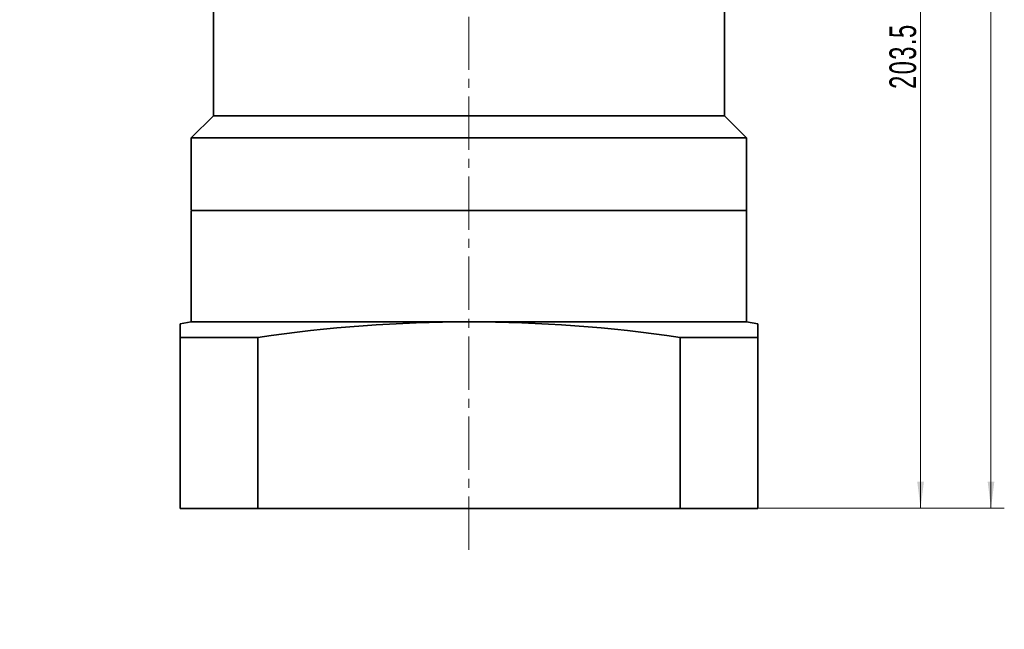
# Model space of a CAD drawing. Header units: millimetres. Extents: x 2806 to 3747, y -226 to 444.
# Tile 4 of 6: x 3285 to 3507, y 42 to 180. Entities that reach past the tile are written whole.
import ezdxf

# ---------------------------------------------------------------- set-up
doc = ezdxf.new("R2010")
doc.units = ezdxf.units.MM
doc.linetypes.add('点画线', pattern=[18, 12, -2, 2, -2])
doc.layers.get('0').update_dxf_attribs({"lineweight": 35})
for name, color, linetype, lineweight in [('EB0', 7, 'Continuous', 35), ('中心线层', 1, '点画线', 18), ('尺寸线层', 3, 'Continuous', 18), ('粗实线层', 7, 'Continuous', 35)]:
    doc.layers.add(name, color=color, linetype=linetype, lineweight=lineweight)
doc.styles.add('标准', font='txt', dxfattribs={"width": 0.667})
doc.dimstyles.new('a4-1-1', dxfattribs={"dimtxt": 3, "dimasz": 3, "dimexe": 1.5, "dimexo": 0, "dimgap": 0.5, "dimtad": 1, "dimdec": 3, "dimdsep": 46, "dimtxsty": '标准', "dimblk": '_CAXARROW', "dimcen": 0, "dimdle": 6, "dimazin": 2, "dimtfac": 0.707107, "dimtdec": 3, "dimtix": 1, "dimtmove": 2, "dimatfit": 3, "dimfxl": 0, "dimfrac": 2, "dimtolj": 1, "dimarcsym": 0})
doc.dimstyles.new('a4-1-1.5', dxfattribs={"dimtxt": 4.5, "dimasz": 4.5, "dimexe": 2.25, "dimexo": 0, "dimgap": 0.75, "dimtad": 1, "dimdec": 3, "dimdsep": 46, "dimtxsty": '标准', "dimblk": '_CAXARROW', "dimcen": 0, "dimdle": 9, "dimazin": 2, "dimtfac": 0.707107, "dimtdec": 3, "dimtix": 1, "dimtmove": 2, "dimatfit": 3, "dimfxl": 0, "dimfrac": 2, "dimtolj": 1, "dimarcsym": 0})

# ---------------------------------------------------------------- blocks, each defined once
blk = doc.blocks.new('*X13')
at = {"layer": '尺寸线层', "linetype": 'Continuous'}
for points in [[(3503.68, 335.7), (3504.43, 329.7), (3502.93, 329.7)], [(3503.68, 69.7), (3504.43, 75.7), (3502.93, 75.7)]]:
    blk.add_hatch(color=0, dxfattribs=at).paths.add_polyline_path(points, flags=0)
at = {"layer": '尺寸线层', "color": 0, "linetype": 'Continuous'}
for p, q in [((3448.68, 335.7), (3506.68, 335.7)), ((3503.68, 335.7), (3503.68, 69.7)), ((3451.18, 69.7), (3506.68, 69.7))]:
    blk.add_line(p, q, dxfattribs=at)
at = {"layer": '尺寸线层', "color": 0, "insert": (3499.71, 202.7), "char_height": 6, "width": 15.8609, "attachment_point": 5, "rotation": 90, "line_spacing_factor": 1.15057, "style": '标准'}
blk.add_mtext('\\T1.1;266', dxfattribs=at)
blk = doc.blocks.new('_CAXARROW')
blk.add_hatch(color=0).paths.add_polyline_path([(0, 0), (-1, 0.125), (-1, -0.125)], flags=0)
blk = doc.blocks.new('*X14')
at = {"layer": '尺寸线层', "linetype": 'Continuous'}
for points in [[(3487.83, 273.2), (3488.58, 267.2), (3487.08, 267.2)], [(3487.83, 69.7), (3488.58, 75.7), (3487.08, 75.7)]]:
    blk.add_hatch(color=0, dxfattribs=at).paths.add_polyline_path(points, flags=0)
at = {"layer": '尺寸线层', "color": 0, "linetype": 'Continuous'}
for p, q in [((3461.68, 273.2), (3490.83, 273.2)), ((3487.83, 273.2), (3487.83, 69.7)), ((3451.18, 69.7), (3490.83, 69.7))]:
    blk.add_line(p, q, dxfattribs=at)
at = {"layer": '尺寸线层', "color": 0, "insert": (3483.86, 171.45), "char_height": 6, "width": 28.001, "attachment_point": 5, "rotation": 90, "line_spacing_factor": 1.15057, "style": '标准'}
blk.add_mtext('\\T1.1;203.5', dxfattribs=at)
blk = doc.blocks.new('*X23')
at = {"layer": '尺寸线层', "color": 0, "char_height": 8.1, "attachment_point": 1, "line_spacing_factor": 1.15057, "style": '标准'}
for s, insert, width in [('\\T1.1;{\\H0.707107x;+0.02}', (3096.27, 61.67), 68.7239), ('\\T1.1;%%C22G6(', (3069.39, 57.82), 189.5425), ('\\T1.1;)', (3115.08, 57.82), 189.5425), ('\\T1.1;{\\H0.707107x;+0.007}', (3096.27, 54.83), 68.7239)]:
    blk.add_mtext(s, dxfattribs=dict(at, insert=insert, width=width))
blk = doc.blocks.new('*X22')
at = {"layer": '尺寸线层', "linetype": 'Continuous'}
for points in [[(3082.09, 46.53), (3090.19, 47.54), (3090.19, 45.51)], [(3104.09, 46.53), (3095.99, 47.54), (3095.99, 45.51)]]:
    blk.add_hatch(color=0, dxfattribs=at).paths.add_polyline_path(points, flags=0)
at = {"layer": '尺寸线层', "color": 0, "linetype": 'Continuous'}
for p, q in [((3082.09, 88.7), (3082.09, 42.48)), ((3104.09, 88.7), (3104.09, 42.48)), ((3082.09, 46.53), (3104.09, 46.53))]:
    blk.add_line(p, q, dxfattribs=at)
at = {"layer": '尺寸线层', "color": 0}
blk.add_blockref('*X23', (0, 0), dxfattribs=at)

msp = doc.modelspace()

# ---------------------------------------------------------------- linework, layer by layer
for p, q in [((3323.6839, 111.695), (3321.1839, 111.2542)), ((3323.6839, 111.695), (3321.1839, 111.2542)), ((3448.6839, 111.695), (3451.1839, 111.2542))]:
    msp.add_line(p, q)
at = {"linetype": 'ByBlock'}
for p, q in [((3321.1839, 108.1685), (3338.6839, 108.1685)), ((3433.6839, 108.1685), (3451.1839, 108.1685))]:
    msp.add_line(p, q, dxfattribs=at)
msp.add_open_spline([(3433.6839, 108.1685), (3417.9799, 110.5003), (3386.1839, 112.8325), (3354.3879, 110.5003), (3338.6839, 108.1685)], degree=3, dxfattribs=at)
at = {"layer": 'EB0'}
for p, q in [((3328.6839, 193.695), (3328.6839, 158.0405)), ((3443.6839, 193.695), (3443.6839, 158.0405)), ((3328.6839, 158.0405), (3323.6885, 153.045)), ((3328.6885, 158.3463), (3328.6885, 158.045)), ((3443.6839, 158.0405), (3448.6793, 153.045)), ((3323.6885, 153.045), (3323.6885, 136.8463)), ((3448.6839, 153.0405), (3448.6839, 136.695)), ((3448.6839, 136.695), (3323.6839, 136.695)), ((3323.6839, 111.695), (3323.6839, 136.695)), ((3323.6885, 136.695), (3448.6839, 136.695)), ((3448.6839, 111.695), (3448.6839, 136.695)), ((3321.1839, 111.2542), (3321.1839, 69.695)), ((3451.1839, 111.2542), (3451.1839, 69.695)), ((3338.6839, 108.1685), (3338.6839, 69.695)), ((3433.6839, 108.1685), (3433.6839, 69.695)), ((3321.1839, 69.695), (3451.1839, 69.695))]:
    msp.add_line(p, q, dxfattribs=at)
at = {"layer": '中心线层'}
msp.add_line((3386.1839, 60.3413), (3386.1839, 348.695), dxfattribs=at)
at = {"layer": '粗实线层'}
for p, q in [((3443.6839, 158.0405), (3328.6839, 158.0405)), ((3448.6839, 153.0405), (3323.6885, 153.045)), ((3323.6839, 111.695), (3448.6839, 111.695))]:
    msp.add_line(p, q, dxfattribs=at)

# ---------------------------------------------------------------- dimensions: what is measured, and where the dimension line sits
at = {"layer": '尺寸线层'}
for base, p1, picture, middle in [((3503.6758, 69.695), (3448.6839, 335.695), '*X13', (3499.7082, 202.695)), ((3487.8253, 69.695), (3461.6839, 273.195), '*X14', (3483.8577, 171.445))]:
    dim = msp.add_linear_dim(base=base, p1=p1, p2=(3451.1839, 69.695), angle=270, dimstyle='a4-1-1', override={"dimsah": 1, "dimtfill": 1, "dimtzin": 8}, dxfattribs=at)
    dim.commit()
    dim.dimension.update_dxf_attribs({"geometry": picture, "text_midpoint": middle})
dim = msp.add_linear_dim(base=(3104.0858, 46.5262), p1=(3082.0858, 88.695), p2=(3104.0858, 88.695), text='\\A1;%%C22G6({\\H0.707107x;\\S+0.02^ +0.007;})', dimstyle='a4-1-1.5', override={"dimpost": '%%C<>', "dimsah": 1, "dimtfill": 1, "dimtolj": 0, "dimtzin": 8}, dxfattribs=at)
dim.commit()
dim.dimension.update_dxf_attribs({"geometry": '*X22', "text_midpoint": (3093.0858, 55.2795)})

doc.saveas('drawing.dxf')
